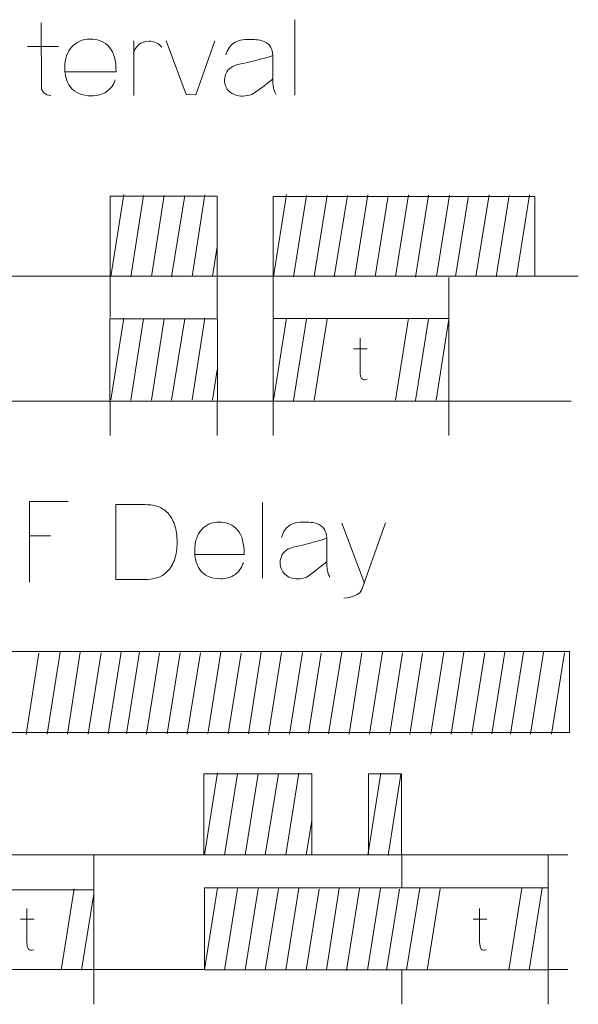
# Model space of a CAD drawing. Header units: millimetres. Extents: x 5 to 192, y 6 to 95.
# Tile 5 of 59: x 31.84 to 39.58, y 36.67 to 50.31. Entities that reach past the tile are written whole.
import ezdxf

# ---------------------------------------------------------------- set-up
doc = ezdxf.new("R2010")
doc.units = ezdxf.units.MM
doc.header["$MEASUREMENT"] = 0
doc.layers.add('Vrstva 1', color=7, linetype='Continuous')

msp = doc.modelspace()

# ---------------------------------------------------------------- linework, layer by layer
at = {"layer": 'Vrstva 1', "color": 250, "lineweight": 5}
for points, knots in [([(32.138, 50.264), (32.138, 50.264), (32.142, 49.347), (32.142, 49.347), (32.142, 49.347), (32.142, 49.347), (32.17, 49.3), (32.17, 49.3), (32.17, 49.3), (32.17, 49.3), (32.218, 49.267), (32.218, 49.267), (32.218, 49.267), (32.218, 49.267), (32.274, 49.26), (32.274, 49.26)], [0, 0, 0, 0, 0.25, 0.25, 0.25, 0.25, 0.5, 0.5, 0.5, 0.5, 0.75, 0.75, 0.75, 0.75, 1, 1, 1, 1]), ([(33.166, 49.477), (33.14, 49.404), (33.099, 49.349), (33.043, 49.311), (33.043, 49.311), (32.988, 49.273), (32.918, 49.254), (32.834, 49.254), (32.834, 49.254), (32.702, 49.254), (32.604, 49.296), (32.54, 49.382), (32.54, 49.382), (32.49, 49.45), (32.465, 49.537), (32.465, 49.641), (32.465, 49.641), (32.465, 49.766), (32.498, 49.863), (32.564, 49.934), (32.564, 49.934), (32.63, 50.004), (32.713, 50.04), (32.814, 50.04), (32.814, 50.04), (32.927, 50.04), (33.017, 50.003), (33.082, 49.929), (33.082, 49.929), (33.148, 49.855), (33.179, 49.742), (33.176, 49.589), (33.176, 49.589), (33.176, 49.589), (32.466, 49.589), (32.466, 49.589)], [0, 0, 0, 0, 0.111111, 0.111111, 0.111111, 0.111111, 0.222222, 0.222222, 0.222222, 0.222222, 0.333333, 0.333333, 0.333333, 0.333333, 0.444444, 0.444444, 0.444444, 0.444444, 0.555556, 0.555556, 0.555556, 0.555556, 0.666667, 0.666667, 0.666667, 0.666667, 0.777778, 0.777778, 0.777778, 0.777778, 0.888889, 0.888889, 0.888889, 0.888889, 1, 1, 1, 1]), ([(33.42, 49.834), (33.43, 49.935), (33.523, 50.012), (33.633, 50.012), (33.633, 50.012), (33.703, 50.012), (33.769, 49.981), (33.809, 49.929)], [0, 0, 0, 0, 0.5, 0.5, 0.5, 0.5, 1, 1, 1, 1]), ([(33.87, 50.018), (33.87, 50.018), (34.149, 49.271), (34.149, 49.271), (34.149, 49.271), (34.149, 49.271), (34.282, 49.27), (34.282, 49.27), (34.282, 49.27), (34.282, 49.27), (34.544, 50.018), (34.544, 50.018)], [0, 0, 0, 0, 0.333333, 0.333333, 0.333333, 0.333333, 0.666667, 0.666667, 0.666667, 0.666667, 1, 1, 1, 1]), ([(34.7, 49.823), (34.721, 49.895), (34.756, 49.949), (34.806, 49.984), (34.806, 49.984), (34.857, 50.019), (34.931, 50.037), (35.03, 50.037), (35.03, 50.037), (35.12, 50.037), (35.187, 50.026), (35.231, 50.005), (35.231, 50.005), (35.275, 49.984), (35.306, 49.957), (35.324, 49.925), (35.324, 49.925), (35.342, 49.893), (35.351, 49.833), (35.351, 49.747), (35.351, 49.747), (35.351, 49.747), (35.349, 49.515), (35.349, 49.515), (35.349, 49.515), (35.349, 49.449), (35.352, 49.4), (35.359, 49.368), (35.359, 49.368), (35.365, 49.337), (35.377, 49.303), (35.395, 49.268)], [0, 0, 0, 0, 0.125, 0.125, 0.125, 0.125, 0.25, 0.25, 0.25, 0.25, 0.375, 0.375, 0.375, 0.375, 0.5, 0.5, 0.5, 0.5, 0.625, 0.625, 0.625, 0.625, 0.75, 0.75, 0.75, 0.75, 0.875, 0.875, 0.875, 0.875, 1, 1, 1, 1]), ([(35.347, 49.486), (35.312, 49.453), (35.098, 49.292), (35.058, 49.275), (35.058, 49.275), (35.019, 49.259), (34.977, 49.251), (34.933, 49.251), (34.933, 49.251), (34.854, 49.251), (34.793, 49.272), (34.747, 49.314), (34.747, 49.314), (34.702, 49.356), (34.68, 49.409), (34.68, 49.473), (34.68, 49.473), (34.68, 49.515), (34.69, 49.553), (34.71, 49.587), (34.71, 49.587), (34.731, 49.62), (34.76, 49.645), (34.797, 49.663), (34.797, 49.663), (34.834, 49.681), (34.888, 49.696), (34.957, 49.709), (34.957, 49.709), (35.051, 49.727), (35.312, 49.797), (35.348, 49.812)], [0, 0, 0, 0, 0.125, 0.125, 0.125, 0.125, 0.25, 0.25, 0.25, 0.25, 0.375, 0.375, 0.375, 0.375, 0.5, 0.5, 0.5, 0.5, 0.625, 0.625, 0.625, 0.625, 0.75, 0.75, 0.75, 0.75, 0.875, 0.875, 0.875, 0.875, 1, 1, 1, 1]), ([(33.097, 46.757), (33.097, 46.757), (34.576, 46.757), (34.576, 46.757), (34.576, 46.757), (34.576, 46.757), (34.576, 47.867), (34.576, 47.867), (34.576, 47.867), (34.576, 47.867), (33.097, 47.867), (33.097, 47.867), (33.097, 47.867), (33.097, 47.867), (33.097, 46.757), (33.097, 46.757)], [0, 0, 0, 0, 0.25, 0.25, 0.25, 0.25, 0.5, 0.5, 0.5, 0.5, 0.75, 0.75, 0.75, 0.75, 1, 1, 1, 1]), ([(35.355, 46.757), (35.355, 46.757), (38.979, 46.757), (38.979, 46.757), (38.979, 46.757), (38.979, 46.757), (38.979, 47.86), (38.979, 47.86), (38.979, 47.86), (38.979, 47.86), (35.355, 47.86), (35.355, 47.86), (35.355, 47.86), (35.355, 47.86), (35.355, 46.757), (35.355, 46.757)], [0, 0, 0, 0, 0.25, 0.25, 0.25, 0.25, 0.5, 0.5, 0.5, 0.5, 0.75, 0.75, 0.75, 0.75, 1, 1, 1, 1]), ([(33.092, 45.025), (33.092, 45.025), (34.582, 45.025), (34.582, 45.025), (34.582, 45.025), (34.582, 45.025), (34.582, 46.167), (34.582, 46.167), (34.582, 46.167), (34.582, 46.167), (33.092, 46.167), (33.092, 46.167), (33.092, 46.167), (33.092, 46.167), (33.092, 45.025), (33.092, 45.025)], [0, 0, 0, 0, 0.25, 0.25, 0.25, 0.25, 0.5, 0.5, 0.5, 0.5, 0.75, 0.75, 0.75, 0.75, 1, 1, 1, 1]), ([(37.789, 46.169), (37.789, 46.169), (35.356, 46.169), (35.356, 46.169), (35.356, 46.169), (35.356, 46.169), (35.356, 45.025), (35.356, 45.025), (35.356, 45.025), (35.356, 45.025), (37.789, 45.025), (37.789, 45.025), (37.789, 45.025), (37.789, 45.025), (37.789, 46.169), (37.789, 46.169)], [0, 0, 0, 0, 0.25, 0.25, 0.25, 0.25, 0.5, 0.5, 0.5, 0.5, 0.75, 0.75, 0.75, 0.75, 1, 1, 1, 1]), ([(36.558, 45.898), (36.558, 45.898), (36.558, 45.433), (36.558, 45.433), (36.558, 45.433), (36.558, 45.349), (36.585, 45.302), (36.655, 45.33)], [0, 0, 0, 0, 0.5, 0.5, 0.5, 0.5, 1, 1, 1, 1]), ([(35.355, 45.02), (35.355, 45.02), (35.355, 45.005), (35.355, 45.005), (35.355, 45.005), (35.355, 45.005), (35.355, 44.552), (35.355, 44.552)], [0, 0, 0, 0, 0.5, 0.5, 0.5, 0.5, 1, 1, 1, 1]), ([(31.975, 42.519), (31.975, 42.519), (31.975, 43.635), (31.975, 43.635), (31.975, 43.635), (31.975, 43.635), (32.511, 43.638), (32.511, 43.638)], [0, 0, 0, 0, 0.5, 0.5, 0.5, 0.5, 1, 1, 1, 1]), ([(33.173, 43.593), (33.173, 43.593), (33.546, 43.593), (33.546, 43.593), (33.546, 43.593), (33.631, 43.593), (33.695, 43.586), (33.739, 43.573), (33.739, 43.573), (33.799, 43.555), (33.849, 43.523), (33.892, 43.477), (33.892, 43.477), (33.934, 43.432), (33.966, 43.376), (33.989, 43.309), (33.989, 43.309), (34.01, 43.243), (34.022, 43.161), (34.022, 43.064), (34.022, 43.064), (34.022, 42.979), (34.011, 42.905), (33.99, 42.843), (33.99, 42.843), (33.965, 42.768), (33.929, 42.706), (33.882, 42.66), (33.882, 42.66), (33.847, 42.624), (33.799, 42.597), (33.738, 42.577), (33.738, 42.577), (33.693, 42.562), (33.633, 42.555), (33.557, 42.555), (33.557, 42.555), (33.557, 42.555), (33.173, 42.555), (33.173, 42.555), (33.173, 42.555), (33.173, 42.555), (33.173, 43.593), (33.173, 43.593)], [0, 0, 0, 0, 0.090909, 0.090909, 0.090909, 0.090909, 0.181818, 0.181818, 0.181818, 0.181818, 0.272727, 0.272727, 0.272727, 0.272727, 0.363636, 0.363636, 0.363636, 0.363636, 0.454545, 0.454545, 0.454545, 0.454545, 0.545455, 0.545455, 0.545455, 0.545455, 0.636364, 0.636364, 0.636364, 0.636364, 0.727273, 0.727273, 0.727273, 0.727273, 0.818182, 0.818182, 0.818182, 0.818182, 0.909091, 0.909091, 0.909091, 0.909091, 1, 1, 1, 1]), ([(34.941, 42.788), (34.916, 42.716), (34.877, 42.66), (34.823, 42.622), (34.823, 42.622), (34.769, 42.584), (34.702, 42.565), (34.622, 42.565), (34.622, 42.565), (34.494, 42.565), (34.4, 42.608), (34.338, 42.694), (34.338, 42.694), (34.29, 42.762), (34.266, 42.848), (34.266, 42.953), (34.266, 42.953), (34.266, 43.077), (34.298, 43.175), (34.361, 43.245), (34.361, 43.245), (34.425, 43.316), (34.505, 43.351), (34.602, 43.351), (34.602, 43.351), (34.711, 43.351), (34.797, 43.314), (34.861, 43.24), (34.861, 43.24), (34.924, 43.166), (34.954, 43.053), (34.951, 42.901), (34.951, 42.901), (34.951, 42.901), (34.267, 42.901), (34.267, 42.901)], [0, 0, 0, 0, 0.111111, 0.111111, 0.111111, 0.111111, 0.222222, 0.222222, 0.222222, 0.222222, 0.333333, 0.333333, 0.333333, 0.333333, 0.444444, 0.444444, 0.444444, 0.444444, 0.555556, 0.555556, 0.555556, 0.555556, 0.666667, 0.666667, 0.666667, 0.666667, 0.777778, 0.777778, 0.777778, 0.777778, 0.888889, 0.888889, 0.888889, 0.888889, 1, 1, 1, 1]), ([(35.471, 43.137), (35.491, 43.21), (35.525, 43.264), (35.573, 43.299), (35.573, 43.299), (35.622, 43.334), (35.694, 43.351), (35.789, 43.351), (35.789, 43.351), (35.876, 43.351), (35.94, 43.341), (35.982, 43.32), (35.982, 43.32), (36.025, 43.299), (36.055, 43.272), (36.072, 43.24), (36.072, 43.24), (36.089, 43.207), (36.098, 43.148), (36.098, 43.062), (36.098, 43.062), (36.098, 43.062), (36.096, 42.829), (36.096, 42.829), (36.096, 42.829), (36.096, 42.763), (36.099, 42.715), (36.105, 42.683), (36.105, 42.683), (36.111, 42.652), (36.123, 42.618), (36.14, 42.582)], [0, 0, 0, 0, 0.125, 0.125, 0.125, 0.125, 0.25, 0.25, 0.25, 0.25, 0.375, 0.375, 0.375, 0.375, 0.5, 0.5, 0.5, 0.5, 0.625, 0.625, 0.625, 0.625, 0.75, 0.75, 0.75, 0.75, 0.875, 0.875, 0.875, 0.875, 1, 1, 1, 1]), ([(36.911, 43.339), (36.911, 43.339), (36.584, 42.415), (36.584, 42.415), (36.584, 42.415), (36.584, 42.415), (36.554, 42.373), (36.554, 42.373), (36.554, 42.373), (36.554, 42.373), (36.518, 42.346), (36.518, 42.346), (36.518, 42.346), (36.518, 42.346), (36.48, 42.329), (36.48, 42.329), (36.48, 42.329), (36.48, 42.329), (36.442, 42.314), (36.442, 42.314), (36.442, 42.314), (36.442, 42.314), (36.38, 42.302), (36.38, 42.302), (36.38, 42.302), (36.38, 42.302), (36.332, 42.297), (36.332, 42.297)], [0, 0, 0, 0, 0.142857, 0.142857, 0.142857, 0.142857, 0.285714, 0.285714, 0.285714, 0.285714, 0.428571, 0.428571, 0.428571, 0.428571, 0.571429, 0.571429, 0.571429, 0.571429, 0.714286, 0.714286, 0.714286, 0.714286, 0.857143, 0.857143, 0.857143, 0.857143, 1, 1, 1, 1]), ([(36.094, 42.801), (36.06, 42.768), (35.854, 42.607), (35.816, 42.59), (35.816, 42.59), (35.778, 42.574), (35.738, 42.565), (35.695, 42.565), (35.695, 42.565), (35.62, 42.565), (35.56, 42.586), (35.517, 42.628), (35.517, 42.628), (35.473, 42.67), (35.451, 42.723), (35.451, 42.788), (35.451, 42.788), (35.451, 42.83), (35.461, 42.868), (35.481, 42.901), (35.481, 42.901), (35.501, 42.935), (35.529, 42.96), (35.564, 42.978), (35.564, 42.978), (35.6, 42.995), (35.651, 43.011), (35.719, 43.024), (35.719, 43.024), (35.809, 43.042), (36.06, 43.112), (36.095, 43.127)], [0, 0, 0, 0, 0.125, 0.125, 0.125, 0.125, 0.25, 0.25, 0.25, 0.25, 0.375, 0.375, 0.375, 0.375, 0.5, 0.5, 0.5, 0.5, 0.625, 0.625, 0.625, 0.625, 0.75, 0.75, 0.75, 0.75, 0.875, 0.875, 0.875, 0.875, 1, 1, 1, 1]), ([(27.995, 40.438), (27.995, 40.438), (39.463, 40.438), (39.463, 40.438), (39.463, 40.438), (39.463, 40.438), (39.463, 41.557), (39.463, 41.557), (39.463, 41.557), (39.463, 41.557), (27.995, 41.557), (27.995, 41.557), (27.995, 41.557), (27.995, 41.557), (27.995, 40.438), (27.995, 40.438)], [0, 0, 0, 0, 0.25, 0.25, 0.25, 0.25, 0.5, 0.5, 0.5, 0.5, 0.75, 0.75, 0.75, 0.75, 1, 1, 1, 1]), ([(34.395, 38.743), (34.395, 38.743), (35.889, 38.743), (35.889, 38.743), (35.889, 38.743), (35.889, 38.743), (35.889, 39.862), (35.889, 39.862), (35.889, 39.862), (35.889, 39.862), (34.395, 39.862), (34.395, 39.862), (34.395, 39.862), (34.395, 39.862), (34.395, 38.743), (34.395, 38.743)], [0, 0, 0, 0, 0.25, 0.25, 0.25, 0.25, 0.5, 0.5, 0.5, 0.5, 0.75, 0.75, 0.75, 0.75, 1, 1, 1, 1]), ([(36.677, 38.743), (36.677, 38.743), (37.132, 38.743), (37.132, 38.743), (37.132, 38.743), (37.132, 38.743), (37.132, 39.862), (37.132, 39.862), (37.132, 39.862), (37.132, 39.862), (36.677, 39.862), (36.677, 39.862), (36.677, 39.862), (36.677, 39.862), (36.677, 38.743), (36.677, 38.743)], [0, 0, 0, 0, 0.25, 0.25, 0.25, 0.25, 0.5, 0.5, 0.5, 0.5, 0.75, 0.75, 0.75, 0.75, 1, 1, 1, 1]), ([(32.868, 38.255), (32.868, 38.255), (29.334, 38.255), (29.334, 38.255), (29.334, 38.255), (29.334, 38.255), (29.334, 37.156), (29.334, 37.156), (29.334, 37.156), (29.334, 37.156), (32.868, 37.156), (32.868, 37.156), (32.868, 37.156), (32.868, 37.156), (32.868, 38.255), (32.868, 38.255)], [0, 0, 0, 0, 0.25, 0.25, 0.25, 0.25, 0.5, 0.5, 0.5, 0.5, 0.75, 0.75, 0.75, 0.75, 1, 1, 1, 1]), ([(34.403, 38.286), (34.403, 38.286), (39.168, 38.286), (39.168, 38.286), (39.168, 38.286), (39.168, 38.286), (39.168, 37.151), (39.168, 37.151), (39.168, 37.151), (39.168, 37.151), (34.403, 37.151), (34.403, 37.151), (34.403, 37.151), (34.403, 37.151), (34.403, 38.286), (34.403, 38.286)], [0, 0, 0, 0, 0.25, 0.25, 0.25, 0.25, 0.5, 0.5, 0.5, 0.5, 0.75, 0.75, 0.75, 0.75, 1, 1, 1, 1]), ([(31.941, 37.998), (31.941, 37.998), (31.941, 37.531), (31.941, 37.531), (31.941, 37.531), (31.941, 37.447), (31.969, 37.399), (32.038, 37.428)], [0, 0, 0, 0, 0.5, 0.5, 0.5, 0.5, 1, 1, 1, 1]), ([(38.216, 37.998), (38.216, 37.998), (38.216, 37.531), (38.216, 37.531), (38.216, 37.531), (38.216, 37.447), (38.244, 37.399), (38.313, 37.428)], [0, 0, 0, 0, 0.5, 0.5, 0.5, 0.5, 1, 1, 1, 1])]:
    msp.add_open_spline(points, degree=3, knots=knots, dxfattribs=at)
for points in [[(35.653, 50.309), (35.653, 50.309), (35.653, 49.262), (35.653, 49.262)], [(31.95, 49.938), (31.95, 49.938), (32.379, 49.938), (32.379, 49.938)], [(33.422, 50.017), (33.422, 50.017), (33.422, 49.258), (33.422, 49.258)], [(33.282, 47.888), (33.282, 47.888), (33.102, 46.752), (33.102, 46.752)], [(33.559, 47.875), (33.559, 47.875), (33.38, 46.748), (33.38, 46.748)], [(33.844, 47.875), (33.844, 47.875), (33.666, 46.75), (33.666, 46.75)], [(34.128, 47.875), (34.128, 47.875), (33.944, 46.749), (33.944, 46.749)], [(34.409, 47.883), (34.409, 47.883), (34.23, 46.752), (34.23, 46.752)], [(35.539, 47.888), (35.539, 47.888), (35.359, 46.752), (35.359, 46.752)], [(35.816, 47.875), (35.816, 47.875), (35.637, 46.748), (35.637, 46.748)], [(36.102, 47.875), (36.102, 47.875), (35.923, 46.75), (35.923, 46.75)], [(36.386, 47.875), (36.386, 47.875), (36.201, 46.749), (36.201, 46.749)], [(36.666, 47.883), (36.666, 47.883), (36.487, 46.752), (36.487, 46.752)], [(36.948, 47.871), (36.948, 47.871), (36.77, 46.75), (36.77, 46.75)], [(37.228, 47.883), (37.228, 47.883), (37.049, 46.752), (37.049, 46.752)], [(37.507, 47.879), (37.507, 47.879), (37.327, 46.745), (37.327, 46.745)], [(37.798, 47.879), (37.798, 47.879), (37.619, 46.75), (37.619, 46.75)], [(38.06, 47.871), (38.06, 47.871), (37.883, 46.751), (37.883, 46.751)], [(38.346, 47.883), (38.346, 47.883), (38.162, 46.754), (38.162, 46.754)], [(38.624, 47.875), (38.624, 47.875), (38.446, 46.748), (38.446, 46.748)], [(38.908, 47.883), (38.908, 47.883), (38.729, 46.749), (38.729, 46.749)], [(34.579, 47.169), (34.579, 47.169), (34.512, 46.75), (34.512, 46.75)], [(31.667, 46.756), (31.667, 46.756), (33.093, 46.756), (33.093, 46.756)], [(33.096, 46.762), (33.096, 46.762), (33.096, 46.183), (33.096, 46.183)], [(34.58, 46.742), (34.58, 46.742), (34.58, 46.178), (34.58, 46.178)], [(34.582, 46.756), (34.582, 46.756), (35.358, 46.756), (35.358, 46.756)], [(35.355, 46.757), (35.355, 46.757), (35.355, 46.178), (35.355, 46.178)], [(37.79, 46.739), (37.79, 46.739), (37.79, 46.173), (37.79, 46.173)], [(38.986, 46.756), (38.986, 46.756), (39.584, 46.756), (39.584, 46.756)], [(33.282, 46.177), (33.282, 46.177), (33.102, 45.042), (33.102, 45.042)], [(33.559, 46.164), (33.559, 46.164), (33.38, 45.037), (33.38, 45.037)], [(33.844, 46.164), (33.844, 46.164), (33.666, 45.04), (33.666, 45.04)], [(34.128, 46.164), (34.128, 46.164), (33.944, 45.038), (33.944, 45.038)], [(34.409, 46.173), (34.409, 46.173), (34.23, 45.042), (34.23, 45.042)], [(35.539, 46.176), (35.539, 46.176), (35.359, 45.04), (35.359, 45.04)], [(35.816, 46.163), (35.816, 46.163), (35.637, 45.036), (35.637, 45.036)], [(36.102, 46.163), (36.102, 46.163), (35.923, 45.038), (35.923, 45.038)], [(37.229, 46.176), (37.229, 46.176), (37.049, 45.04), (37.049, 45.04)], [(37.506, 46.163), (37.506, 46.163), (37.327, 45.036), (37.327, 45.036)], [(37.791, 46.163), (37.791, 46.163), (37.613, 45.038), (37.613, 45.038)], [(36.469, 45.752), (36.469, 45.752), (36.658, 45.752), (36.658, 45.752)], [(34.579, 45.458), (34.579, 45.458), (34.512, 45.04), (34.512, 45.04)], [(30.532, 45.025), (30.532, 45.025), (33.098, 45.025), (33.098, 45.025)], [(33.096, 45.025), (33.096, 45.025), (33.096, 44.552), (33.096, 44.552)], [(34.573, 45.025), (34.573, 45.025), (35.353, 45.025), (35.353, 45.025)], [(34.58, 45.02), (34.58, 45.02), (34.58, 44.552), (34.58, 44.552)], [(37.79, 45.02), (37.79, 45.02), (37.79, 44.552), (37.79, 44.552)], [(37.794, 45.025), (37.794, 45.025), (39.486, 45.025), (39.486, 45.025)], [(35.208, 43.62), (35.208, 43.62), (35.208, 42.573), (35.208, 42.573)], [(36.306, 43.334), (36.306, 43.334), (36.618, 42.505), (36.618, 42.505)], [(31.975, 43.158), (31.975, 43.158), (32.267, 43.158), (32.267, 43.158)], [(32.107, 41.536), (32.107, 41.536), (31.929, 40.41), (31.929, 40.41)], [(32.4, 41.549), (32.4, 41.549), (32.221, 40.413), (32.221, 40.413)], [(32.681, 41.549), (32.681, 41.549), (32.502, 40.413), (32.502, 40.413)], [(32.968, 41.54), (32.968, 41.54), (32.789, 40.414), (32.789, 40.414)], [(33.248, 41.549), (33.248, 41.549), (33.069, 40.418), (33.069, 40.418)], [(33.501, 41.553), (33.501, 41.553), (33.321, 40.418), (33.321, 40.418)], [(33.778, 41.54), (33.778, 41.54), (33.599, 40.413), (33.599, 40.413)], [(34.063, 41.54), (34.063, 41.54), (33.884, 40.416), (33.884, 40.416)], [(34.347, 41.54), (34.347, 41.54), (34.163, 40.414), (34.163, 40.414)], [(34.628, 41.549), (34.628, 41.549), (34.448, 40.418), (34.448, 40.418)], [(34.909, 41.536), (34.909, 41.536), (34.731, 40.416), (34.731, 40.416)], [(35.19, 41.549), (35.19, 41.549), (35.01, 40.418), (35.01, 40.418)], [(35.468, 41.544), (35.468, 41.544), (35.288, 40.41), (35.288, 40.41)], [(35.759, 41.544), (35.759, 41.544), (35.58, 40.415), (35.58, 40.415)], [(36.021, 41.536), (36.021, 41.536), (35.844, 40.417), (35.844, 40.417)], [(36.307, 41.549), (36.307, 41.549), (36.123, 40.419), (36.123, 40.419)], [(36.585, 41.54), (36.585, 41.54), (36.407, 40.413), (36.407, 40.413)], [(36.87, 41.549), (36.87, 41.549), (36.69, 40.414), (36.69, 40.414)], [(37.147, 41.54), (37.147, 41.54), (36.969, 40.413), (36.969, 40.413)], [(37.425, 41.536), (37.425, 41.536), (37.247, 40.41), (37.247, 40.41)], [(37.719, 41.549), (37.719, 41.549), (37.539, 40.413), (37.539, 40.413)], [(37.999, 41.549), (37.999, 41.549), (37.82, 40.413), (37.82, 40.413)], [(38.286, 41.54), (38.286, 41.54), (38.108, 40.414), (38.108, 40.414)], [(38.567, 41.549), (38.567, 41.549), (38.387, 40.418), (38.387, 40.418)], [(38.822, 41.549), (38.822, 41.549), (38.642, 40.413), (38.642, 40.413)], [(39.103, 41.549), (39.103, 41.549), (38.923, 40.413), (38.923, 40.413)], [(39.39, 41.54), (39.39, 41.54), (39.211, 40.414), (39.211, 40.414)], [(34.582, 39.876), (34.582, 39.876), (34.402, 38.741), (34.402, 38.741)], [(34.859, 39.863), (34.859, 39.863), (34.68, 38.736), (34.68, 38.736)], [(35.144, 39.863), (35.144, 39.863), (34.966, 38.738), (34.966, 38.738)], [(35.429, 39.863), (35.429, 39.863), (35.244, 38.737), (35.244, 38.737)], [(35.709, 39.871), (35.709, 39.871), (35.53, 38.741), (35.53, 38.741)], [(36.848, 39.872), (36.848, 39.872), (36.668, 38.736), (36.668, 38.736)], [(37.125, 39.859), (37.125, 39.859), (36.946, 38.732), (36.946, 38.732)], [(35.89, 39.224), (35.89, 39.224), (35.813, 38.738), (35.813, 38.738)], [(27.949, 38.743), (27.949, 38.743), (34.391, 38.743), (34.391, 38.743)], [(32.869, 38.739), (32.869, 38.739), (32.869, 38.265), (32.869, 38.265)], [(35.888, 38.743), (35.888, 38.743), (36.679, 38.743), (36.679, 38.743)], [(37.136, 38.731), (37.136, 38.731), (37.136, 38.29), (37.136, 38.29)], [(37.138, 38.743), (37.138, 38.743), (39.44, 38.743), (39.44, 38.743)], [(39.167, 38.739), (39.167, 38.739), (39.167, 38.29), (39.167, 38.29)], [(32.594, 38.27), (32.594, 38.27), (32.416, 37.143), (32.416, 37.143)], [(32.867, 38.202), (32.867, 38.202), (32.699, 37.144), (32.699, 37.144)], [(34.582, 38.283), (34.582, 38.283), (34.402, 37.147), (34.402, 37.147)], [(34.859, 38.27), (34.859, 38.27), (34.68, 37.143), (34.68, 37.143)], [(35.144, 38.27), (35.144, 38.27), (34.966, 37.145), (34.966, 37.145)], [(35.429, 38.27), (35.429, 38.27), (35.244, 37.144), (35.244, 37.144)], [(35.709, 38.278), (35.709, 38.278), (35.53, 37.147), (35.53, 37.147)], [(35.99, 38.266), (35.99, 38.266), (35.813, 37.145), (35.813, 37.145)], [(36.271, 38.278), (36.271, 38.278), (36.092, 37.147), (36.092, 37.147)], [(36.549, 38.274), (36.549, 38.274), (36.369, 37.14), (36.369, 37.14)], [(36.841, 38.274), (36.841, 38.274), (36.661, 37.145), (36.661, 37.145)], [(37.103, 38.266), (37.103, 38.266), (36.926, 37.146), (36.926, 37.146)], [(37.389, 38.278), (37.389, 38.278), (37.204, 37.149), (37.204, 37.149)], [(37.667, 38.27), (37.667, 38.27), (37.489, 37.143), (37.489, 37.143)], [(38.8, 38.278), (38.8, 38.278), (38.621, 37.143), (38.621, 37.143)], [(39.081, 38.278), (39.081, 38.278), (38.902, 37.143), (38.902, 37.143)], [(31.852, 37.851), (31.852, 37.851), (32.041, 37.851), (32.041, 37.851)], [(38.127, 37.851), (38.127, 37.851), (38.316, 37.851), (38.316, 37.851)], [(32.869, 37.156), (32.869, 37.156), (32.869, 36.672), (32.869, 36.672)], [(32.87, 37.152), (32.87, 37.152), (34.401, 37.152), (34.401, 37.152)], [(37.136, 37.156), (37.136, 37.156), (37.136, 36.672), (37.136, 36.672)], [(39.167, 37.146), (39.167, 37.146), (39.167, 36.672), (39.167, 36.672)], [(39.168, 37.152), (39.168, 37.152), (39.44, 37.152), (39.44, 37.152)]]:
    msp.add_open_spline(points, degree=3, dxfattribs=at)

doc.saveas('drawing.dxf')
